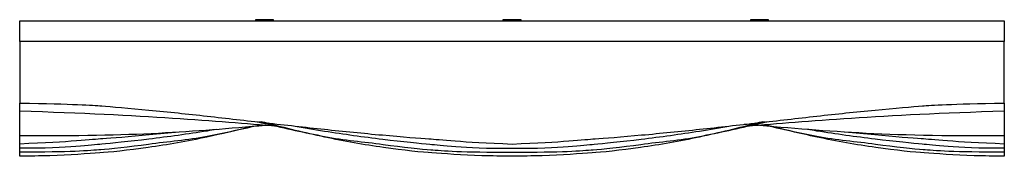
# Model space of a CAD drawing. Header units: centimetres. Extents: x 1837 to 3933, y 103 to 1041.
# Tile 4 of 34: x 2150 to 2390, y 634 to 667. Entities that reach past the tile are written whole.
import ezdxf

# ---------------------------------------------------------------- set-up
doc = ezdxf.new("R2010")
doc.units = ezdxf.units.CM
doc.layers.add('240x240$Visible$Curves$3D', color=7, linetype='Continuous', true_color=0x000000)
doc.layers.add('240x240$Visible$Curves$UNICANAL', color=252, linetype='Continuous', true_color=0x696969)

msp = doc.modelspace()

# ---------------------------------------------------------------- linework, layer by layer
at = {"layer": '240x240$Visible$Curves$3D'}
for points, degree in [([(2149.72, 666.9), (2269.72, 666.9), (2389.72, 666.9)], 2), ([(2149.72, 661.9), (2149.72, 664.4), (2149.72, 666.9)], 2), ([(2389.72, 666.9), (2389.72, 664.4), (2389.72, 661.9)], 2), ([(2149.72, 661.9), (2149.72, 656.9), (2149.72, 651.9), (2149.72, 646.9)], 3), ([(2389.72, 661.9), (2269.72, 661.9), (2149.72, 661.9)], 2), ([(2389.72, 646.9), (2389.72, 651.9), (2389.72, 656.9), (2389.72, 661.9)], 3), ([(2149.72, 644.9), (2149.72, 645.57), (2149.72, 646.24), (2149.72, 646.9)], 3), ([(2149.72, 646.9), (2162.94, 646.68), (2167.45, 646.35), (2169.7, 646.19)], 3), ([(2369.74, 646.19), (2371.99, 646.35), (2376.5, 646.68), (2389.72, 646.9)], 3), ([(2389.72, 646.9), (2389.72, 646.24), (2389.72, 645.57), (2389.72, 644.9)], 3), ([(2212.48, 641.19), (2197.52, 642.45), (2180.32, 643.95), (2149.72, 644.9)], 3), ([(2149.72, 638.9), (2149.72, 640.9), (2149.72, 642.9), (2149.72, 644.9)], 3), ([(2389.72, 644.9), (2359.12, 643.95), (2341.92, 642.45), (2326.95, 641.19)], 3), ([(2389.72, 644.9), (2389.72, 642.9), (2389.72, 640.9), (2389.72, 638.9)], 3), ([(2209.72, 641.42), (2191.75, 639.91), (2177.81, 638.65), (2149.72, 638.9)], 3), ([(2208.67, 642.31), (2208.48, 642.27), (2208.28, 642.24), (2208.08, 642.2)], 3), ([(2389.72, 638.9), (2359.93, 638.64), (2346.05, 640.07), (2326.4, 641.7)], 3), ([(2331.35, 642.2), (2331.15, 642.24), (2330.96, 642.27), (2330.76, 642.31)], 3), ([(2149.72, 636.9), (2149.72, 637.57), (2149.72, 638.24), (2149.72, 638.9)], 3), ([(2389.72, 638.9), (2389.72, 638.24), (2389.72, 637.57), (2389.72, 636.9)], 3), ([(2169.98, 638.18), (2167.31, 638), (2162.21, 637.38), (2149.72, 636.9)], 3), ([(2149.72, 635.9), (2149.72, 636.24), (2149.72, 636.57), (2149.72, 636.9)], 3), ([(2169.77, 636.87), (2167.1, 636.66), (2162.09, 635.78), (2149.72, 635.9)], 3), ([(2181.12, 636.81), (2176.4, 636.17), (2171.6, 635.66), (2169.52, 635.5)], 3), ([(2238.32, 636.81), (2243.04, 636.17), (2247.84, 635.66), (2249.91, 635.5)], 3), ([(2249.45, 638.18), (2252.12, 638), (2257.23, 637.38), (2269.72, 636.9)], 3), ([(2249.67, 636.87), (2252.34, 636.66), (2257.35, 635.78), (2269.72, 635.9)], 3), ([(2269.72, 636.9), (2282.21, 637.38), (2287.31, 638), (2289.98, 638.18)], 3), ([(2269.72, 635.9), (2282.09, 635.78), (2287.1, 636.66), (2289.77, 636.87)], 3), ([(2289.52, 635.5), (2291.6, 635.66), (2296.4, 636.17), (2301.12, 636.81)], 3), ([(2369.91, 635.5), (2367.84, 635.66), (2363.04, 636.17), (2358.32, 636.81)], 3), ([(2389.72, 636.9), (2377.23, 637.38), (2372.12, 638), (2369.45, 638.18)], 3), ([(2389.72, 635.9), (2377.35, 635.78), (2372.34, 636.66), (2369.67, 636.87)], 3), ([(2389.72, 636.9), (2389.72, 636.57), (2389.72, 636.24), (2389.72, 635.9)], 3), ([(2149.72, 634.9), (2149.72, 635.24), (2149.72, 635.57), (2149.72, 635.9)], 3), ([(2169.52, 635.5), (2166.85, 635.29), (2161.94, 634.88), (2149.72, 634.9)], 3), ([(2149.72, 633.9), (2149.72, 634.24), (2149.72, 634.57), (2149.72, 634.9)], 3), ([(2157.07, 634.05), (2154.62, 634), (2152.17, 633.95), (2149.72, 633.9)], 3), ([(2169.25, 634.73), (2166.57, 634.54), (2161.74, 634.21), (2157.07, 634.05)], 3), ([(2249.91, 635.5), (2252.58, 635.29), (2257.49, 634.88), (2269.72, 634.9)], 3), ([(2262.37, 634.05), (2257.69, 634.21), (2252.86, 634.54), (2250.19, 634.73)], 3), ([(2269.72, 633.9), (2267.27, 633.95), (2264.82, 634), (2262.37, 634.05)], 3), ([(2269.72, 634.9), (2281.94, 634.88), (2286.85, 635.29), (2289.52, 635.5)], 3), ([(2277.07, 634.05), (2274.62, 634), (2272.17, 633.95), (2269.72, 633.9)], 3), ([(2289.25, 634.73), (2286.57, 634.54), (2281.74, 634.21), (2277.07, 634.05)], 3), ([(2389.72, 634.9), (2377.49, 634.88), (2372.58, 635.29), (2369.91, 635.5)], 3), ([(2382.37, 634.05), (2377.69, 634.21), (2372.86, 634.54), (2370.19, 634.73)], 3), ([(2389.72, 633.9), (2387.27, 633.95), (2384.82, 634), (2382.37, 634.05)], 3), ([(2389.72, 635.9), (2389.72, 635.57), (2389.72, 635.24), (2389.72, 634.9)], 3), ([(2389.72, 634.9), (2389.72, 634.57), (2389.72, 634.24), (2389.72, 633.9)], 3)]:
    msp.add_open_spline(points, degree=degree, dxfattribs=at)
for points, knots in [([(2169.7, 646.19), (2171.9, 646.04), (2176.58, 645.63), (2181.21, 645.18), (2185.95, 644.73), (2190.67, 644.22), (2195.4, 643.7), (2200.16, 643.17), (2204.93, 642.62), (2209.69, 642.08), (2214.45, 641.54), (2219.21, 641), (2223.98, 640.5), (2228.7, 639.99), (2233.43, 639.52), (2238.16, 639.1), (2242.8, 638.68), (2247.48, 638.3), (2249.45, 638.18)], [621.323289, 621.323289, 621.323289, 621.323289, 628.152564, 628.152564, 628.152564, 635.106804, 635.106804, 635.106804, 642.116941, 642.116941, 642.116941, 649.125213, 649.125213, 649.125213, 656.075422, 656.075422, 656.075422, 662.901011, 662.901011, 662.901011, 662.901011]), ([(2289.98, 638.18), (2291.96, 638.3), (2296.64, 638.68), (2301.27, 639.1), (2306, 639.52), (2310.73, 639.99), (2315.46, 640.5), (2320.22, 641), (2324.98, 641.54), (2329.75, 642.08), (2334.51, 642.62), (2339.27, 643.17), (2344.03, 643.7), (2348.76, 644.22), (2353.49, 644.73), (2358.22, 645.18), (2362.85, 645.63), (2367.54, 646.04), (2369.74, 646.19)], [681.385454, 681.385454, 681.385454, 681.385454, 688.211042, 688.211042, 688.211042, 695.161251, 695.161251, 695.161251, 702.169523, 702.169523, 702.169523, 709.17966, 709.17966, 709.17966, 716.1339, 716.1339, 716.1339, 722.963176, 722.963176, 722.963176, 722.963176]), ([(2206.17, 641.13), (2202.59, 640.22), (2198.98, 639.36), (2195.37, 638.59), (2190.6, 637.58), (2185.83, 636.73), (2181, 636.05), (2176.24, 635.38), (2171.38, 634.87), (2169.25, 634.73)], [-288.031831, -288.031831, -288.031831, -288.031831, -282.620172, -282.620172, -282.620172, -275.506859, -275.506859, -275.506859, -268.431849, -268.431849, -268.431849, -268.431849]), ([(2208.44, 641.53), (2204.12, 640.54), (2199.78, 639.59), (2195.43, 638.75), (2190.67, 637.83), (2185.92, 637.47), (2181.12, 636.81)], [400.641885, 400.641885, 400.641885, 400.641885, 407.131111, 407.131111, 407.131111, 414.204551, 414.204551, 414.204551, 414.204551]), ([(2207.59, 642.32), (2208.29, 642.16), (2208.99, 641.99), (2209.69, 641.83), (2214.44, 640.73), (2219.22, 639.68), (2224.01, 638.75), (2228.76, 637.83), (2233.52, 637.47), (2238.32, 636.81)], [392.884065, 392.884065, 392.884065, 392.884065, 393.936725, 393.936725, 393.936725, 401.077535, 401.077535, 401.077535, 408.150975, 408.150975, 408.150975, 408.150975]), ([(2250.19, 634.73), (2248.06, 634.87), (2243.2, 635.38), (2238.43, 636.05), (2233.6, 636.73), (2228.84, 637.58), (2224.07, 638.59), (2219.26, 639.61), (2214.45, 640.8), (2209.69, 642.04), (2209.35, 642.13), (2209.01, 642.22), (2208.67, 642.31)], [850.911196, 850.911196, 850.911196, 850.911196, 857.986206, 857.986206, 857.986206, 865.099519, 865.099519, 865.099519, 872.310369, 872.310369, 872.310369, 872.822345, 872.822345, 872.822345, 872.822345]), ([(2210.45, 641.99), (2210.21, 641.94), (2209.98, 641.89), (2209.75, 641.83), (2209.74, 641.83), (2209.73, 641.83), (2209.72, 641.82)], [399.6380581, 399.6380581, 399.6380581, 399.6380581, 399.9903012, 399.9903012, 399.9903012, 400.0043053, 400.0043053, 400.0043053, 400.0043053]), ([(2216.43, 641.32), (2218.95, 640.89), (2221.47, 640.47), (2224, 640.07), (2228.74, 639.33), (2233.49, 638.66), (2238.26, 638.08), (2242.92, 637.51), (2247.65, 637.03), (2249.67, 636.87)], [397.438913, 397.438913, 397.438913, 397.438913, 401.178122, 401.178122, 401.178122, 408.198319, 408.198319, 408.198319, 415.098767, 415.098767, 415.098767, 415.098767]), ([(2330.76, 642.31), (2330.42, 642.22), (2330.08, 642.13), (2329.75, 642.04), (2324.99, 640.8), (2320.18, 639.61), (2315.37, 638.59), (2310.6, 637.58), (2305.83, 636.73), (2301, 636.05), (2296.24, 635.38), (2291.38, 634.87), (2289.25, 634.73)], [796.564266, 796.564266, 796.564266, 796.564266, 797.07632, 797.07632, 797.07632, 804.28717, 804.28717, 804.28717, 811.400483, 811.400483, 811.400483, 818.475493, 818.475493, 818.475493, 818.475493]), ([(2289.77, 636.87), (2291.78, 637.03), (2296.51, 637.51), (2301.18, 638.08), (2305.94, 638.66), (2310.7, 639.33), (2315.44, 640.07), (2317.97, 640.47), (2320.49, 640.89), (2323.01, 641.32)], [433.363715, 433.363715, 433.363715, 433.363715, 440.264163, 440.264163, 440.264163, 447.28436, 447.28436, 447.28436, 451.023839, 451.023839, 451.023839, 451.023839]), ([(2301.12, 636.81), (2305.92, 637.47), (2310.67, 637.83), (2315.43, 638.75), (2320.22, 639.68), (2324.99, 640.73), (2329.75, 641.83), (2330.45, 641.99), (2331.15, 642.16), (2331.85, 642.32)], [440.155891, 440.155891, 440.155891, 440.155891, 447.229331, 447.229331, 447.229331, 454.370141, 454.370141, 454.370141, 455.422801, 455.422801, 455.422801, 455.422801]), ([(2329.72, 641.82), (2329.71, 641.83), (2329.7, 641.83), (2329.69, 641.83), (2329.45, 641.89), (2329.22, 641.94), (2328.99, 641.99)], [801.5787699, 801.5787699, 801.5787699, 801.5787699, 801.5930631, 801.5930631, 801.5930631, 801.9451035, 801.9451035, 801.9451035, 801.9451035]), ([(2358.32, 636.81), (2353.52, 637.47), (2348.76, 637.83), (2344.01, 638.75), (2339.65, 639.59), (2335.31, 640.54), (2330.99, 641.53)], [787.378813, 787.378813, 787.378813, 787.378813, 794.452253, 794.452253, 794.452253, 800.941422, 800.941422, 800.941422, 800.941422]), ([(2370.19, 634.73), (2368.06, 634.87), (2363.2, 635.38), (2358.43, 636.05), (2353.6, 636.73), (2348.84, 637.58), (2344.07, 638.59), (2339.87, 639.48), (2335.67, 640.5), (2331.5, 641.57)], [107.173199, 107.173199, 107.173199, 107.173199, 114.24821, 114.24821, 114.24821, 121.361523, 121.361523, 121.361523, 127.658373, 127.658373, 127.658373, 127.658373]), ([(2197.67, 640.43), (2196.93, 640.31), (2196.18, 640.19), (2195.44, 640.07), (2190.7, 639.33), (2185.94, 638.66), (2181.18, 638.08), (2176.51, 637.51), (2171.78, 637.03), (2169.77, 636.87)], [404.589155, 404.589155, 404.589155, 404.589155, 405.692794, 405.692794, 405.692794, 412.712992, 412.712992, 412.712992, 419.613439, 419.613439, 419.613439, 419.613439]), ([(2188.58, 639.79), (2186.14, 639.55), (2183.71, 639.32), (2181.27, 639.1), (2176.64, 638.68), (2171.96, 638.3), (2169.98, 638.18)], [80.551213, 80.551213, 80.551213, 80.551213, 84.130144, 84.130144, 84.130144, 90.955732, 90.955732, 90.955732, 90.955732]), ([(2369.67, 636.87), (2367.65, 637.03), (2362.92, 637.51), (2358.26, 638.08), (2353.49, 638.66), (2348.74, 639.33), (2344, 640.07), (2343.25, 640.19), (2342.5, 640.31), (2341.76, 640.43)], [777.047733, 777.047733, 777.047733, 777.047733, 783.948181, 783.948181, 783.948181, 790.968378, 790.968378, 790.968378, 792.071778, 792.071778, 792.071778, 792.071778]), ([(2369.45, 638.18), (2369.45, 638.18), (2369.45, 638.18), (2369.45, 638.18), (2367.48, 638.3), (2362.8, 638.68), (2358.16, 639.1), (2355.73, 639.32), (2353.29, 639.55), (2350.86, 639.79)], [446.609149, 446.609149, 446.609149, 446.609149, 446.609521, 446.609521, 446.609521, 453.43511, 453.43511, 453.43511, 457.013887, 457.013887, 457.013887, 457.013887]), ([(2369.45, 638.18), (2367.48, 638.3), (2362.8, 638.68), (2358.16, 639.1), (2355.73, 639.32), (2353.29, 639.55), (2350.86, 639.79)], [446.609521, 446.609521, 446.609521, 446.609521, 453.43511, 453.43511, 453.43511, 457.013858, 457.013858, 457.013858, 457.013858])]:
    msp.add_open_spline(points, degree=3, knots=knots, dxfattribs=at)
at = {"layer": '240x240$Visible$Curves$UNICANAL'}
for points in [[(2207.18, 667.21), (2207.18, 667.06), (2207.18, 666.9)], [(2211.6, 667.21), (2209.39, 667.21), (2207.18, 667.21)], [(2211.6, 666.9), (2211.6, 667.06), (2211.6, 667.21)], [(2267.51, 667.21), (2267.51, 667.06), (2267.51, 666.9)], [(2271.92, 667.21), (2269.72, 667.21), (2267.51, 667.21)], [(2271.92, 666.9), (2271.92, 667.06), (2271.92, 667.21)], [(2327.83, 667.21), (2327.83, 667.06), (2327.83, 666.9)], [(2332.25, 667.21), (2330.04, 667.21), (2327.83, 667.21)], [(2332.25, 666.9), (2332.25, 667.06), (2332.25, 667.21)], [(2207.38, 666.9), (2207.38, 666.96), (2207.38, 667.01)], [(2207.38, 667.01), (2209.39, 667.01), (2211.4, 667.01)], [(2211.4, 667.01), (2211.4, 666.96), (2211.4, 666.9)], [(2267.71, 666.9), (2267.71, 666.96), (2267.71, 667.01)], [(2267.71, 667.01), (2269.72, 667.01), (2271.72, 667.01)], [(2271.72, 667.01), (2271.72, 666.96), (2271.72, 666.9)], [(2328.03, 666.9), (2328.03, 666.96), (2328.03, 667.01)], [(2328.03, 667.01), (2330.04, 667.01), (2332.05, 667.01)], [(2332.05, 667.01), (2332.05, 666.96), (2332.05, 666.9)]]:
    msp.add_open_spline(points, degree=2, dxfattribs=at)

doc.saveas('drawing.dxf')
